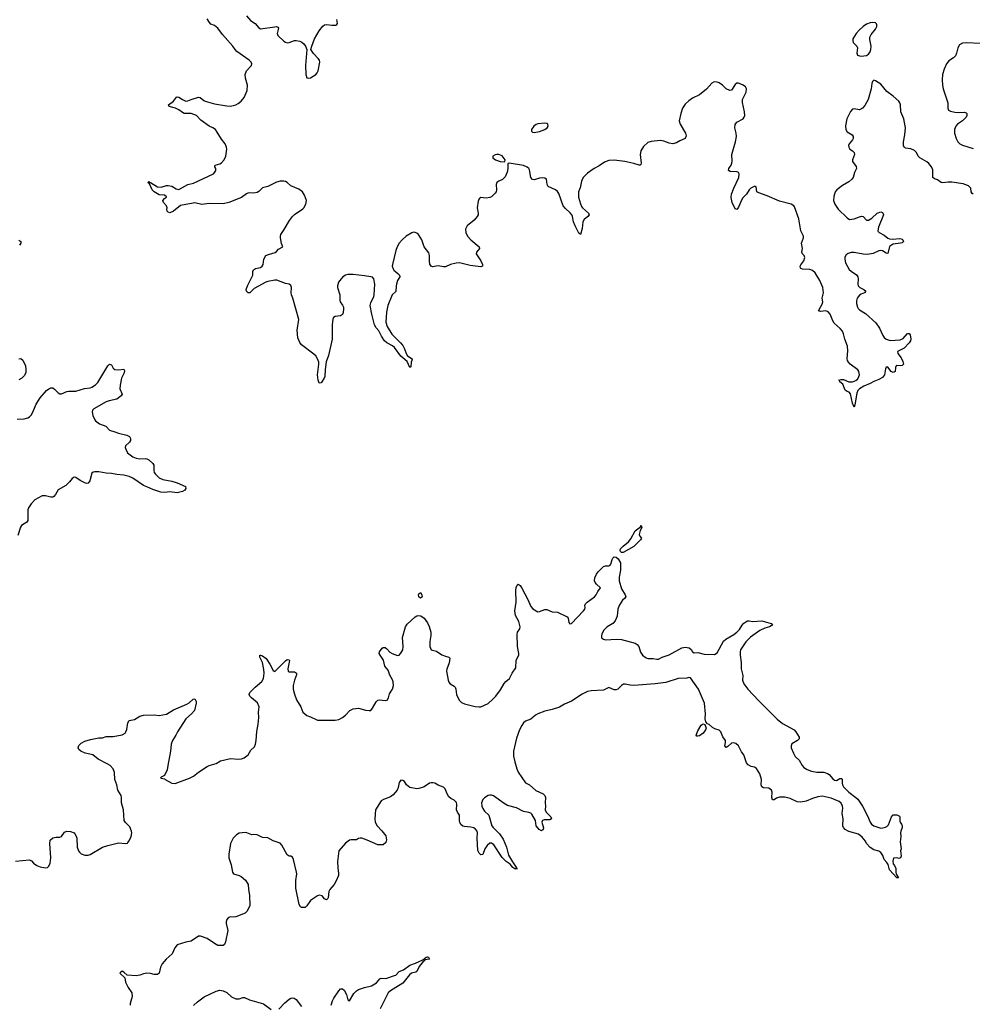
# Model space of a CAD drawing. Header units: inches. Extents: x 1552086 to 1694788, y 812325 to 917226.
# Tile 93 of 109: x 1666118 to 1676840, y 863960 to 875047. Entities that reach past the tile are written whole.
import ezdxf

# ---------------------------------------------------------------- set-up
doc = ezdxf.new("R2010")
doc.units = ezdxf.units.IN
doc.header["$MEASUREMENT"] = 0
for name, color, linetype in [('B6866', 7, 'Continuous'), ('B6867', 7, 'Continuous'), ('B6876', 7, 'Continuous'), ('B6877', 7, 'Continuous')]:
    doc.layers.add(name, color=color, linetype=linetype)

msp = doc.modelspace()

# ---------------------------------------------------------------- linework, layer by layer
at = {"layer": 'B6866', "color": 6, "elevation": 900}
for points in [[(1667627, 870000), (1667627, 869970), (1667633, 869950), (1667647, 869930), (1667690, 869890), (1667730, 869869), (1667830, 869850), (1667891, 869831), (1667983, 869790), (1667990, 869770), (1667976, 869750), (1667950, 869733), (1667890, 869718), (1667810, 869731), (1667750, 869724), (1667708, 869728), (1667616, 869756), (1667550, 869787), (1667510, 869801), (1667390, 869886), (1667350, 869903), (1667290, 869917), (1667210, 869925), (1667150, 869938), (1667090, 869942), (1667010, 869956), (1666963, 869957), (1666946, 869954), (1666930, 869941), (1666906, 869854), (1666890, 869829), (1666870, 869825), (1666850, 869832), (1666799, 869859), (1666750, 869894), (1666730, 869895), (1666710, 869882), (1666678, 869842), (1666636, 869804), (1666550, 869752), (1666521, 869699), (1666502, 869678), (1666490, 869672), (1666470, 869671), (1666410, 869684), (1666370, 869684), (1666290, 869641), (1666246, 869594), (1666219, 869550), (1666211, 869530), (1666211, 869409), (1666198, 869390), (1666140, 869350), (1666126, 869334), (1666099, 869241)], [(1666070, 865574), (1666230, 865588), (1666250, 865577), (1666273, 865550), (1666310, 865525), (1666350, 865509), (1666410, 865496), (1666430, 865502), (1666445, 865515), (1666462, 865550), (1666468, 865610), (1666457, 865770), (1666463, 865810), (1666490, 865836), (1666530, 865844), (1666570, 865844), (1666589, 865850), (1666623, 865897), (1666650, 865909), (1666690, 865907), (1666730, 865890), (1666740, 865880), (1666754, 865854), (1666761, 865830), (1666766, 865730), (1666779, 865690), (1666790, 865673), (1666810, 865656), (1666850, 865641), (1666890, 865640), (1666910, 865646), (1667050, 865729), (1667110, 865749), (1667230, 865778), (1667310, 865770), (1667330, 865775), (1667337, 865783), (1667350, 865800), (1667372, 865850), (1667379, 865890), (1667377, 865910), (1667358, 865958), (1667308, 866008), (1667295, 866030), (1667286, 866150), (1667266, 866230), (1667265, 866290), (1667260, 866310), (1667223, 866370), (1667213, 866433), (1667190, 866490), (1667184, 866570), (1667171, 866610), (1667135, 866650), (1667104, 866670), (1667002, 866722), (1666942, 866770), (1666854, 866790), (1666805, 866810), (1666785, 866830), (1666776, 866850), (1666784, 866876), (1666810, 866900), (1666850, 866922), (1666916, 866944), (1667010, 866960), (1667050, 866960), (1667090, 866976), (1667170, 866975), (1667270, 866994), (1667305, 867015), (1667313, 867027), (1667325, 867055), (1667335, 867130), (1667350, 867155), (1667410, 867167), (1667470, 867204), (1667510, 867217), (1667630, 867219), (1667690, 867214), (1667770, 867228), (1667850, 867276), (1668001, 867339), (1668025, 867355), (1668070, 867397), (1668090, 867399), (1668105, 867370), (1668106, 867350), (1668084, 867270), (1668052, 867230), (1667987, 867173), (1667894, 867030), (1667874, 866990), (1667837, 866930), (1667825, 866890), (1667816, 866810), (1667785, 866650), (1667780, 866600), (1667750, 866535), (1667710, 866518), (1667705, 866510), (1667710, 866505), (1667750, 866498), (1667756, 866490), (1667830, 866450), (1667870, 866446), (1668030, 866507), (1668075, 866530), (1668130, 866573), (1668230, 866639), (1668252, 866650), (1668328, 866672), (1668379, 866701), (1668490, 866728), (1668579, 866721), (1668616, 866724), (1668646, 866734), (1668690, 866770), (1668719, 866821), (1668760, 866860), (1668772, 866888), (1668780, 866930), (1668787, 867033), (1668804, 867116), (1668810, 867190), (1668806, 867250), (1668814, 867310), (1668794, 867354), (1668729, 867410), (1668710, 867430), (1668700, 867450), (1668707, 867470), (1668767, 867533), (1668844, 867596), (1668861, 867630), (1668869, 867690), (1668868, 867730), (1668851, 867811), (1668823, 867870), (1668821, 867890), (1668828, 867892), (1668850, 867883), (1668893, 867853), (1668935, 867790), (1668970, 867718), (1668990, 867707), (1669110, 867829), (1669130, 867842), (1669150, 867841), (1669155, 867830), (1669136, 867736), (1669140, 867710), (1669150, 867704), (1669210, 867704), (1669234, 867690), (1669235, 867670), (1669210, 867610), (1669197, 867550), (1669198, 867510), (1669211, 867451), (1669232, 867390), (1669281, 867310), (1669305, 867250), (1669350, 867212), (1669390, 867199), (1669470, 867158), (1669670, 867160), (1669710, 867168), (1669751, 867189), (1669785, 867215), (1669833, 867267), (1669870, 867288), (1669930, 867295), (1670000, 867276)], [(1670000, 865821), (1669970, 865831), (1669950, 865833), (1669933, 865827), (1669909, 865811), (1669850, 865812), (1669832, 865808), (1669786, 865774), (1669712, 865688), (1669696, 865570), (1669699, 865499), (1669707, 865433), (1669705, 865410), (1669680, 865350), (1669658, 865310), (1669608, 865252), (1669596, 865230), (1669590, 865158), (1669587, 865150), (1669570, 865135), (1669550, 865147), (1669521, 865181), (1669490, 865191), (1669470, 865183), (1669392, 865128), (1669350, 865070), (1669330, 865052), (1669290, 865050), (1669277, 865057), (1669264, 865084), (1669227, 865270), (1669225, 865355), (1669237, 865430), (1669234, 865450), (1669201, 865590), (1669190, 865616), (1669170, 865629), (1669150, 865627), (1669130, 865644), (1669070, 865753), (1669050, 865775), (1668970, 865801), (1668910, 865834), (1668850, 865840), (1668790, 865870), (1668750, 865873), (1668730, 865867), (1668673, 865893), (1668656, 865896), (1668590, 865888), (1668560, 865870), (1668522, 865830), (1668490, 865770), (1668473, 865650), (1668473, 865610), (1668498, 865530), (1668514, 865450), (1668525, 865430), (1668590, 865412), (1668610, 865401), (1668658, 865358), (1668689, 865310), (1668692, 865252), (1668703, 865190), (1668707, 865070), (1668676, 865004), (1668655, 864985), (1668550, 864946), (1668530, 864942), (1668490, 864944), (1668479, 864941), (1668466, 864934), (1668450, 864915), (1668443, 864890), (1668444, 864870), (1668460, 864790), (1668435, 864665), (1668425, 864635), (1668410, 864623), (1668350, 864623), (1668310, 864644), (1668230, 864701), (1668153, 864727), (1668130, 864726), (1668050, 864673), (1667990, 864662), (1667890, 864630), (1667865, 864595), (1667834, 864530), (1667768, 864470), (1667722, 864418), (1667702, 864378), (1667690, 864310), (1667670, 864296), (1667630, 864295), (1667590, 864307), (1667550, 864310), (1667510, 864305), (1667470, 864289), (1667430, 864281), (1667329, 864289), (1667290, 864324), (1667270, 864333), (1667256, 864324), (1667247, 864310), (1667300, 864260), (1667310, 864210), (1667338, 864150), (1667382, 864090), (1667384, 864050), (1667360, 863970), (1667363, 863950)], [(1668073, 863947), (1668119, 863990), (1668196, 864044), (1668330, 864108), (1668370, 864119), (1668410, 864111), (1668450, 864093), (1668504, 864044), (1668550, 864021), (1668590, 864023), (1668630, 864039), (1668650, 864036), (1668704, 864010), (1668864, 863964), (1668950, 863903)], [(1669623, 863950), (1669640, 864000), (1669655, 864030), (1669710, 864112), (1669730, 864133), (1669750, 864136), (1669770, 864120), (1669796, 864070), (1669810, 864011), (1669830, 864001), (1669878, 864082), (1669908, 864112), (1669931, 864129), (1670000, 864148)], [(1669035, 863905), (1669103, 863977), (1669150, 864019), (1669171, 864031), (1669190, 864033), (1669208, 864028), (1669230, 864014), (1669290, 863936)]]:
    msp.add_lwpolyline(points, dxfattribs=at)
at = {"layer": 'B6867', "color": 6, "elevation": 900}
for points in [[(1668670, 875090), (1668717, 875037), (1668770, 875005), (1668810, 874955), (1668830, 874945), (1668990, 874968), (1669009, 874969), (1669023, 874963), (1669030, 874950), (1669016, 874890), (1669023, 874870), (1669090, 874806), (1669110, 874793), (1669130, 874788), (1669150, 874790), (1669210, 874812), (1669230, 874813), (1669270, 874807), (1669294, 874794), (1669315, 874775), (1669334, 874750), (1669352, 874710), (1669336, 874530), (1669340, 874430), (1669350, 874391), (1669370, 874388), (1669390, 874394), (1669450, 874431), (1669467, 874450), (1669476, 874470), (1669496, 874570), (1669491, 874590), (1669478, 874610), (1669425, 874665), (1669395, 874710), (1669406, 874750), (1669436, 874830), (1669490, 874923), (1669530, 874973), (1669550, 874988), (1669570, 874993), (1669630, 874985), (1669675, 874985), (1669689, 874991), (1669697, 875003), (1669687, 875050)], [(1670000, 872162), (1669870, 872179), (1669810, 872177), (1669787, 872170), (1669755, 872150), (1669735, 872130), (1669708, 872090), (1669696, 872050), (1669695, 872030), (1669722, 871950), (1669722, 871890), (1669727, 871870), (1669752, 871832), (1669761, 871810), (1669763, 871790), (1669758, 871750), (1669750, 871729), (1669730, 871711), (1669670, 871704), (1669650, 871692), (1669644, 871676), (1669635, 871610), (1669636, 871450), (1669594, 871266), (1669566, 871194), (1669555, 871110), (1669554, 871030), (1669546, 871010), (1669510, 870960), (1669490, 870953), (1669476, 870990), (1669469, 871050), (1669487, 871170), (1669487, 871190), (1669471, 871230), (1669450, 871261), (1669430, 871281), (1669290, 871386), (1669270, 871413), (1669250, 871464), (1669240, 871550), (1669260, 871670), (1669193, 871913), (1669176, 871950), (1669173, 871970), (1669178, 872030), (1669170, 872053), (1669150, 872070), (1669110, 872078), (1669013, 872113), (1668990, 872114), (1668910, 872100), (1668890, 872091), (1668758, 872022), (1668710, 871972), (1668690, 871970), (1668671, 871990), (1668669, 872009), (1668684, 872050), (1668742, 872170), (1668743, 872210), (1668750, 872230), (1668774, 872246), (1668830, 872255), (1668849, 872270), (1668859, 872290), (1668867, 872350), (1668890, 872390), (1668917, 872403), (1668995, 872425), (1669010, 872437), (1669030, 872464), (1669081, 872490), (1669066, 872526), (1669052, 872590), (1669052, 872610), (1669058, 872630), (1669096, 872684), (1669154, 872786), (1669188, 872832), (1669210, 872853), (1669304, 872916), (1669318, 872930), (1669340, 872970), (1669346, 873010), (1669325, 873070), (1669302, 873110), (1669260, 873140), (1669170, 873178), (1669130, 873215), (1669110, 873226), (1669090, 873230), (1669050, 873228), (1669010, 873216), (1668910, 873170), (1668850, 873152), (1668810, 873112), (1668790, 873101), (1668750, 873094), (1668710, 873097), (1668687, 873093), (1668670, 873086), (1668614, 873046), (1668471, 872990), (1668407, 872973), (1668250, 872976), (1668170, 872965), (1668090, 872984), (1668070, 872983), (1667930, 872953), (1667850, 872891), (1667810, 872873), (1667790, 872879), (1667778, 872890), (1667775, 872910), (1667778, 872930), (1667772, 872950), (1667736, 872990), (1667729, 873010), (1667747, 873033), (1667772, 873050), (1667770, 873054), (1667750, 873070), (1667690, 873075), (1667630, 873107), (1667611, 873130), (1667578, 873198), (1667566, 873210), (1667570, 873227), (1667576, 873216), (1667590, 873214), (1667670, 873166), (1667710, 873163), (1667770, 873180), (1667790, 873181), (1667830, 873173), (1667881, 873141), (1667910, 873136), (1668010, 873190), (1668073, 873207), (1668298, 873310), (1668316, 873330), (1668325, 873350), (1668325, 873370), (1668316, 873390), (1668318, 873410), (1668370, 873423), (1668390, 873436), (1668420, 873470), (1668438, 873510), (1668448, 873590), (1668447, 873610), (1668440, 873630), (1668430, 873650), (1668390, 873700), (1668342, 873782), (1668321, 873810), (1668292, 873830), (1668250, 873850), (1668157, 873917), (1668110, 873970), (1668050, 873990), (1667970, 873991), (1667950, 874001), (1667910, 874031), (1667872, 874050), (1667799, 874070), (1667795, 874090), (1667851, 874129), (1667884, 874176), (1667890, 874180), (1667910, 874173), (1667950, 874147), (1667990, 874131), (1668010, 874132), (1668050, 874150), (1668130, 874173), (1668150, 874172), (1668190, 874138), (1668207, 874130), (1668310, 874100), (1668450, 874076), (1668490, 874075), (1668550, 874090), (1668577, 874103), (1668611, 874129), (1668643, 874170), (1668679, 874250), (1668683, 874310), (1668661, 874390), (1668656, 874430), (1668671, 874470), (1668726, 874530), (1668731, 874550), (1668722, 874570), (1668702, 874590), (1668562, 874690), (1668543, 874710), (1668517, 874750), (1668400, 874880), (1668350, 874953), (1668310, 874981), (1668270, 874998), (1668255, 875015), (1668230, 875057)], [(1666110, 872566), (1666133, 872550), (1666130, 872530), (1666117, 872510)], [(1666110, 871230), (1666130, 871232), (1666154, 871214), (1666182, 871150), (1666187, 871110), (1666186, 871070), (1666170, 871037), (1666142, 871010), (1666110, 870993)], [(1666090, 870550), (1666170, 870552), (1666210, 870564), (1666230, 870577), (1666250, 870599), (1666274, 870646), (1666302, 870718), (1666347, 870790), (1666420, 870870), (1666445, 870890), (1666470, 870901), (1666490, 870900), (1666510, 870887), (1666550, 870847), (1666570, 870836), (1666590, 870836), (1666650, 870861), (1666670, 870865), (1666750, 870866), (1666847, 870893), (1666910, 870901), (1666930, 870908), (1666970, 870935), (1666997, 870963), (1667110, 871148), (1667130, 871168), (1667150, 871160), (1667170, 871122), (1667190, 871108), (1667235, 871105), (1667290, 871111), (1667297, 871097), (1667295, 871070), (1667263, 871010), (1667248, 870930), (1667247, 870890), (1667270, 870830), (1667261, 870810), (1667210, 870773), (1667125, 870755), (1667090, 870743), (1666953, 870667), (1666939, 870650), (1666934, 870630), (1666941, 870590), (1666963, 870543), (1666973, 870530), (1667016, 870496), (1667088, 870470), (1667130, 870426), (1667190, 870408), (1667231, 870390), (1667324, 870370), (1667355, 870355), (1667366, 870330), (1667364, 870310), (1667353, 870290), (1667308, 870250), (1667307, 870230), (1667312, 870210), (1667331, 870170), (1667390, 870126), (1667430, 870110), (1667470, 870103), (1667530, 870108), (1667550, 870103), (1667570, 870091), (1667616, 870050), (1667627, 870030), (1667627, 870000)]]:
    msp.add_lwpolyline(points, dxfattribs=at)
at = {"layer": 'B6876', "color": 6, "elevation": 900}
for points in [[(1672910, 869047), (1672890, 869049), (1672880, 869060), (1672875, 869070), (1672879, 869090), (1672910, 869120), (1672972, 869168), (1672997, 869203), (1673047, 869290), (1673104, 869336), (1673110, 869350), (1673114, 869350), (1673119, 869330), (1673103, 869297), (1673091, 869250), (1673098, 869230), (1673116, 869210), (1673107, 869190), (1673030, 869114)], [(1670630, 868534), (1670610, 868550), (1670606, 868570), (1670610, 868582), (1670630, 868598), (1670646, 868570), (1670649, 868550)], [(1673750, 866979), (1673741, 866981), (1673732, 866990), (1673750, 867039), (1673790, 867105), (1673810, 867117), (1673831, 867111), (1673844, 867070), (1673838, 867050), (1673810, 867014), (1673770, 866985)]]:
    msp.add_lwpolyline(points, close=True, dxfattribs=at)
for points in [[(1670000, 867276), (1670010, 867273), (1670050, 867267), (1670070, 867270), (1670090, 867294), (1670130, 867368), (1670150, 867385), (1670170, 867390), (1670230, 867380), (1670254, 867386), (1670270, 867410), (1670282, 867458), (1670313, 867510), (1670325, 867550), (1670321, 867590), (1670313, 867613), (1670285, 867665), (1670264, 867724), (1670229, 867769), (1670214, 867834), (1670174, 867890), (1670165, 867910), (1670168, 867930), (1670197, 867970), (1670210, 867978), (1670230, 867978), (1670250, 867964), (1670285, 867925), (1670309, 867909), (1670370, 867889), (1670390, 867893), (1670410, 867913), (1670432, 867950), (1670434, 867990), (1670426, 868090), (1670459, 868210), (1670480, 868240), (1670570, 868324), (1670590, 868336), (1670610, 868340), (1670635, 868335), (1670670, 868310), (1670710, 868255), (1670727, 868213), (1670744, 868150), (1670747, 868113), (1670735, 868045), (1670734, 867990), (1670750, 867951), (1670810, 867937), (1670870, 867897), (1670910, 867880), (1670950, 867870), (1670959, 867859), (1670954, 867806), (1670925, 867735), (1670921, 867710), (1670942, 867610), (1670950, 867588), (1670965, 867570), (1671010, 867542), (1671020, 867530), (1671028, 867510), (1671033, 867450), (1671064, 867384), (1671090, 867358), (1671123, 867343), (1671245, 867315), (1671290, 867309), (1671310, 867311), (1671391, 867349), (1671445, 867395), (1671479, 867430), (1671530, 867500), (1671570, 867572), (1671590, 867596), (1671632, 867630), (1671663, 867690), (1671704, 867750), (1671706, 867830), (1671712, 867850), (1671736, 867890), (1671738, 867910), (1671721, 867990), (1671716, 868130), (1671720, 868150), (1671746, 868190), (1671751, 868210), (1671738, 868270), (1671700, 868340), (1671691, 868390), (1671706, 868490), (1671701, 868621), (1671706, 868654), (1671719, 868681), (1671730, 868692), (1671750, 868676), (1671770, 868646), (1671837, 868517), (1671870, 868439), (1671892, 868412), (1671950, 868380), (1671970, 868382), (1672030, 868405), (1672050, 868405), (1672110, 868379), (1672170, 868376), (1672282, 868322), (1672290, 868310), (1672298, 868258), (1672310, 868246), (1672330, 868247), (1672464, 868390), (1672478, 868410), (1672483, 868430), (1672480, 868450), (1672485, 868470), (1672505, 868490), (1672587, 868550), (1672607, 868570), (1672624, 868610), (1672655, 868650), (1672610, 868690), (1672595, 868710), (1672588, 868728), (1672590, 868761), (1672610, 868803), (1672630, 868831), (1672688, 868890), (1672710, 868899), (1672750, 868898), (1672759, 868901), (1672770, 868916), (1672787, 868970), (1672796, 868984), (1672810, 868998), (1672830, 868996), (1672856, 868976), (1672879, 868930), (1672880, 868850), (1672866, 868770), (1672866, 868730), (1672890, 868639), (1672934, 868570), (1672941, 868550), (1672927, 868530), (1672904, 868510), (1672866, 868450), (1672852, 868410), (1672842, 868330), (1672820, 868280), (1672793, 868247), (1672729, 868210), (1672690, 868171), (1672672, 868130), (1672667, 868110), (1672668, 868088), (1672688, 868070), (1672710, 868064), (1672830, 868073), (1672890, 868068), (1673045, 868025), (1673070, 868010), (1673086, 867990), (1673106, 867926), (1673128, 867890), (1673170, 867862), (1673190, 867855), (1673250, 867855), (1673290, 867846), (1673310, 867848), (1673349, 867870), (1673430, 867894), (1673570, 867975), (1673610, 867983), (1673655, 867975), (1673675, 867955), (1673690, 867930), (1673710, 867919), (1673750, 867923), (1673823, 867903), (1673939, 867901), (1673970, 867919), (1674038, 868050), (1674067, 868073), (1674157, 868123), (1674191, 868149), (1674221, 868179), (1674250, 868231), (1674268, 868252), (1674290, 868267), (1674310, 868277), (1674330, 868279), (1674370, 868270), (1674470, 868279), (1674575, 868250), (1674590, 868230), (1674578, 868222), (1674559, 868210), (1674505, 868195), (1674450, 868171), (1674345, 868095), (1674290, 868041), (1674233, 867950), (1674227, 867930), (1674226, 867890), (1674238, 867810), (1674238, 867738), (1674256, 867664), (1674255, 867610), (1674268, 867570), (1674312, 867510), (1674436, 867376), (1674644, 867170), (1674704, 867124), (1674835, 867050), (1674855, 867030), (1674893, 866970), (1674890, 866950), (1674871, 866930), (1674810, 866895), (1674802, 866870), (1674803, 866850), (1674826, 866790), (1674848, 866750), (1674892, 866710), (1674924, 866650), (1674945, 866625), (1674983, 866603), (1675030, 866587), (1675090, 866575), (1675170, 866573), (1675210, 866561), (1675230, 866549), (1675270, 866499), (1675290, 866484), (1675310, 866481), (1675350, 866504), (1675370, 866503), (1675376, 866490), (1675375, 866450), (1675379, 866430), (1675390, 866410), (1675449, 866349), (1675530, 866290), (1675550, 866269), (1675606, 866190), (1675662, 866082), (1675692, 866010), (1675707, 865987), (1675730, 865969), (1675810, 865945), (1675834, 865946), (1675864, 865956), (1675877, 865963), (1675897, 865983), (1675930, 866071), (1675950, 866093), (1675990, 866093), (1676010, 866088), (1676020, 866080), (1676026, 866066), (1676023, 866023), (1676027, 866010), (1676044, 865990), (1676050, 865970), (1676050, 865950), (1676035, 865910), (1676033, 865890), (1676037, 865850), (1676027, 865790), (1676038, 865710), (1676032, 865690), (1676038, 865630), (1676031, 865609), (1676017, 865603), (1675990, 865608), (1675954, 865606), (1675946, 865574), (1675950, 865542), (1675963, 865523), (1675978, 865490), (1675979, 865450), (1675985, 865426), (1676010, 865386), (1675990, 865384), (1675910, 865473), (1675894, 865534), (1675879, 865559), (1675850, 865590), (1675835, 865635), (1675810, 865670), (1675790, 865685), (1675730, 865701), (1675690, 865727), (1675650, 865772), (1675637, 865797), (1675602, 865842), (1675558, 865878), (1675450, 865906), (1675411, 865930), (1675390, 865950), (1675382, 865970), (1675388, 866050), (1675376, 866110), (1675382, 866170), (1675379, 866190), (1675364, 866224), (1675343, 866243), (1675250, 866281), (1675150, 866303), (1675102, 866298), (1675041, 866279), (1674970, 866248), (1674910, 866238), (1674870, 866241), (1674790, 866278), (1674730, 866291), (1674669, 866291), (1674638, 866282), (1674610, 866264), (1674590, 866264), (1674585, 866290), (1674589, 866350), (1674579, 866370), (1674550, 866394), (1674490, 866399), (1674471, 866411), (1674463, 866430), (1674469, 866490), (1674450, 866554), (1674410, 866616), (1674390, 866631), (1674350, 866640), (1674317, 866657), (1674298, 866678), (1674270, 866770), (1674243, 866803), (1674210, 866869), (1674178, 866898), (1674150, 866905), (1674130, 866899), (1674090, 866864), (1674070, 866852), (1674054, 866870), (1674063, 866910), (1674062, 866930), (1674032, 866972), (1674009, 867030), (1673990, 867048), (1673942, 867062), (1673916, 867076), (1673879, 867110), (1673860, 867120), (1673842, 867142), (1673835, 867175), (1673837, 867230), (1673827, 867350), (1673760, 867510), (1673670, 867635), (1673650, 867639), (1673626, 867634), (1673530, 867629), (1673390, 867585), (1673271, 867569), (1673031, 867551), (1672990, 867554), (1672933, 867567), (1672914, 867566), (1672890, 867552), (1672850, 867510), (1672830, 867502), (1672810, 867502), (1672750, 867526), (1672690, 867499), (1672550, 867490), (1672510, 867481), (1672450, 867451), (1672328, 867372), (1672250, 867341), (1672193, 867307), (1672110, 867280), (1672030, 867262), (1671950, 867233), (1671923, 867217), (1671870, 867171), (1671810, 867147), (1671790, 867130), (1671770, 867101), (1671743, 867050), (1671710, 866958), (1671675, 866810), (1671676, 866756), (1671690, 866690), (1671714, 866610), (1671730, 866576), (1671813, 866453), (1671855, 866430), (1671927, 866367), (1672010, 866331), (1672030, 866310), (1672038, 866290), (1672031, 866230), (1672036, 866190), (1672033, 866150), (1672044, 866124), (1672095, 866070), (1672103, 866050), (1672084, 866036), (1672022, 866038), (1672002, 866030), (1671994, 866010), (1672013, 865947), (1672010, 865928), (1671990, 865913), (1671964, 865930), (1671931, 865970), (1671922, 866030), (1671881, 866101), (1671870, 866114), (1671850, 866122), (1671790, 866132), (1671711, 866171), (1671610, 866199), (1671570, 866220), (1671450, 866307), (1671430, 866315), (1671410, 866317), (1671390, 866312), (1671350, 866287), (1671330, 866266), (1671317, 866230), (1671320, 866190), (1671330, 866165), (1671350, 866134), (1671398, 866090), (1671432, 865970), (1671446, 865950), (1671520, 865880), (1671559, 865819), (1671596, 865730), (1671621, 865641), (1671664, 865564), (1671704, 865510), (1671714, 865490), (1671710, 865479), (1671705, 865485), (1671690, 865486), (1671670, 865500), (1671637, 865537), (1671595, 865570), (1671550, 865615), (1671455, 865755), (1671430, 865774), (1671410, 865774), (1671379, 865750), (1671355, 865710), (1671330, 865649), (1671310, 865644), (1671290, 865661), (1671274, 865694), (1671267, 865830), (1671271, 865890), (1671267, 865910), (1671250, 865933), (1671230, 865946), (1671195, 865955), (1671122, 865962), (1671107, 865967), (1671085, 865985), (1671071, 866010), (1671068, 866028), (1671070, 866090), (1671045, 866125), (1671036, 866150), (1671040, 866210), (1671033, 866233), (1671010, 866258), (1670970, 866279), (1670950, 866298), (1670930, 866331), (1670906, 866386), (1670890, 866405), (1670829, 866429), (1670790, 866450), (1670770, 866456), (1670750, 866455), (1670730, 866449), (1670670, 866409), (1670650, 866400), (1670610, 866389), (1670587, 866387), (1670510, 866403), (1670472, 866432), (1670449, 866470), (1670430, 866482), (1670410, 866483), (1670390, 866459), (1670379, 866401), (1670365, 866370), (1670320, 866320), (1670290, 866295), (1670214, 866266), (1670188, 866252), (1670124, 866150), (1670114, 866050), (1670118, 866010), (1670142, 865970), (1670195, 865915), (1670238, 865858), (1670247, 865814), (1670239, 865781), (1670210, 865755), (1670150, 865755), (1670030, 865810), (1670000, 865821)], [(1670000, 864148), (1670078, 864170), (1670136, 864204), (1670170, 864248), (1670185, 864255), (1670230, 864251), (1670250, 864255), (1670337, 864283), (1670352, 864290), (1670390, 864330), (1670439, 864350), (1670510, 864401), (1670575, 864425), (1670657, 864463), (1670693, 864490), (1670710, 864494), (1670720, 864490), (1670730, 864470), (1670680, 864460), (1670673, 864450), (1670658, 864442), (1670615, 864385), (1670589, 864331), (1670576, 864324), (1670529, 864311), (1670507, 864293), (1670430, 864200), (1670352, 864148), (1670290, 864114), (1670265, 864090), (1670176, 863910)]]:
    msp.add_lwpolyline(points, dxfattribs=at)
at = {"layer": 'B6877', "color": 6, "elevation": 900}
for points in [[(1675716, 875016), (1675690, 875012), (1675650, 874995), (1675613, 874970), (1675568, 874930), (1675532, 874890), (1675497, 874830), (1675494, 874810), (1675501, 874790), (1675541, 874750), (1675547, 874730), (1675540, 874670), (1675549, 874649), (1675570, 874639), (1675590, 874636), (1675650, 874643), (1675670, 874657), (1675690, 874684), (1675699, 874710), (1675701, 874750), (1675685, 874825), (1675688, 874850), (1675701, 874879), (1675750, 874942), (1675764, 874970), (1675767, 874990), (1675762, 875002), (1675750, 875012)], [(1672030, 873881), (1671950, 873876), (1671930, 873868), (1671904, 873850), (1671879, 873810), (1671879, 873790), (1671890, 873780), (1671910, 873778), (1671970, 873789), (1672030, 873809), (1672057, 873830), (1672066, 873850), (1672062, 873870), (1672050, 873878)], [(1671490, 873530), (1671470, 873526), (1671442, 873510), (1671444, 873490), (1671473, 873470), (1671528, 873452), (1671570, 873448), (1671578, 873450), (1671582, 873470), (1671550, 873515), (1671510, 873529)]]:
    msp.add_lwpolyline(points, close=True, dxfattribs=at)
for points in [[(1676930, 874780), (1676773, 874787), (1676730, 874782), (1676696, 874764), (1676678, 874730), (1676663, 874670), (1676650, 874639), (1676630, 874619), (1676575, 874585), (1676549, 874551), (1676522, 874490), (1676506, 874430), (1676501, 874370), (1676505, 874310), (1676513, 874270), (1676565, 874110), (1676564, 874050), (1676572, 874030), (1676596, 874016), (1676644, 874004), (1676690, 874001), (1676750, 874005), (1676770, 874000), (1676778, 873990), (1676779, 873970), (1676770, 873950), (1676729, 873910), (1676673, 873870), (1676656, 873850), (1676639, 873810), (1676641, 873770), (1676657, 873710), (1676678, 873670), (1676700, 873650), (1676730, 873634), (1676850, 873598)], [(1676850, 873082), (1676837, 873090), (1676829, 873109), (1676824, 873150), (1676798, 873178), (1676738, 873198), (1676610, 873219), (1676570, 873218), (1676509, 873209), (1676490, 873215), (1676450, 873244), (1676416, 873256), (1676395, 873270), (1676396, 873356), (1676380, 873390), (1676350, 873428), (1676327, 873447), (1676249, 873490), (1676231, 873511), (1676211, 873551), (1676190, 873574), (1676150, 873592), (1676090, 873601), (1676078, 873610), (1676067, 873627), (1676065, 873670), (1676082, 873750), (1676089, 873830), (1676070, 873930), (1676035, 874010), (1676032, 874090), (1676026, 874110), (1676012, 874130), (1675950, 874186), (1675878, 874238), (1675810, 874321), (1675750, 874359), (1675730, 874365), (1675717, 874350), (1675710, 874330), (1675700, 874270), (1675669, 874150), (1675630, 874079), (1675604, 874050), (1675570, 874032), (1675510, 874045), (1675490, 874040), (1675470, 874015), (1675427, 873930), (1675413, 873853), (1675416, 873810), (1675430, 873786), (1675489, 873750), (1675498, 873730), (1675499, 873710), (1675490, 873693), (1675454, 873650), (1675446, 873630), (1675449, 873610), (1675463, 873590), (1675491, 873570), (1675509, 873550), (1675513, 873530), (1675492, 873470), (1675492, 873450), (1675533, 873393), (1675535, 873370), (1675515, 873325), (1675499, 873270), (1675484, 873250), (1675450, 873221), (1675380, 873180), (1675315, 873130), (1675297, 873110), (1675282, 873058), (1675279, 873010), (1675293, 872970), (1675330, 872915), (1675430, 872816), (1675459, 872799), (1675510, 872803), (1675570, 872828), (1675593, 872833), (1675613, 872830), (1675650, 872790), (1675670, 872791), (1675710, 872813), (1675770, 872870), (1675810, 872883), (1675830, 872875), (1675835, 872870), (1675839, 872850), (1675785, 872710), (1675777, 872670), (1675782, 872662), (1675792, 872650), (1675850, 872622), (1675888, 872588), (1675910, 872578), (1675944, 872576), (1676024, 872584), (1676050, 872577), (1676058, 872570), (1676067, 872550), (1676050, 872535), (1676031, 872529), (1675950, 872519), (1675930, 872510), (1675910, 872493), (1675890, 872413), (1675870, 872418), (1675830, 872444), (1675810, 872449), (1675790, 872445), (1675726, 872414), (1675655, 872405), (1675610, 872406), (1675510, 872426), (1675475, 872425), (1675444, 872416), (1675422, 872398), (1675407, 872373), (1675404, 872350), (1675414, 872310), (1675456, 872236), (1675475, 872215), (1675536, 872176), (1675553, 872153), (1675557, 872130), (1675551, 872070), (1675555, 872050), (1675575, 872030), (1675621, 872010), (1675640, 871990), (1675626, 871970), (1675590, 871958), (1675570, 871944), (1675545, 871910), (1675537, 871883), (1675535, 871850), (1675547, 871810), (1675556, 871796), (1675570, 871781), (1675638, 871738), (1675755, 871635), (1675794, 871574), (1675832, 871492), (1675850, 871468), (1675870, 871450), (1675914, 871434), (1676030, 871442), (1676061, 871459), (1676110, 871512), (1676130, 871515), (1676140, 871500), (1676147, 871450), (1676143, 871430), (1676128, 871410), (1676073, 871347), (1675997, 871310), (1676002, 871290), (1676038, 871238), (1676060, 871200), (1676064, 871170), (1676058, 871162), (1676050, 871154), (1676030, 871150), (1675990, 871153), (1675985, 871150), (1675976, 871130), (1675973, 871087), (1675950, 871073), (1675926, 871086), (1675890, 871135), (1675870, 871136), (1675863, 871117), (1675853, 871050), (1675830, 871019), (1675790, 870996), (1675730, 870974), (1675689, 870950), (1675619, 870921), (1675570, 870890), (1675553, 870870), (1675539, 870841), (1675518, 870710), (1675510, 870685), (1675490, 870730), (1675470, 870835), (1675454, 870854), (1675430, 870860), (1675410, 870874), (1675382, 870942), (1675351, 870970), (1675345, 870985), (1675337, 870990), (1675364, 870996), (1675390, 870995), (1675450, 870971), (1675470, 870968), (1675490, 870970), (1675530, 870985), (1675550, 871002), (1675563, 871030), (1675569, 871050), (1675564, 871084), (1675550, 871104), (1675465, 871170), (1675446, 871190), (1675436, 871210), (1675432, 871232), (1675441, 871319), (1675437, 871370), (1675404, 871450), (1675390, 871510), (1675379, 871539), (1675352, 871570), (1675287, 871630), (1675270, 871656), (1675240, 871730), (1675218, 871758), (1675190, 871768), (1675130, 871761), (1675108, 871768), (1675154, 871850), (1675157, 871870), (1675152, 871910), (1675164, 871970), (1675159, 872030), (1675123, 872110), (1675070, 872195), (1675043, 872223), (1675010, 872236), (1674930, 872238), (1674910, 872244), (1674905, 872250), (1674903, 872270), (1674910, 872288), (1674943, 872330), (1674955, 872370), (1674948, 872390), (1674929, 872410), (1674922, 872430), (1674928, 872470), (1674916, 872530), (1674939, 872590), (1674939, 872610), (1674912, 872670), (1674886, 872806), (1674838, 872938), (1674830, 872951), (1674800, 872970), (1674670, 873005), (1674530, 873062), (1674436, 873096), (1674414, 873110), (1674406, 873166), (1674392, 873172), (1674349, 873150), (1674330, 873130), (1674298, 873082), (1674259, 873041), (1674244, 873016), (1674210, 872936), (1674190, 872908), (1674170, 872916), (1674136, 872990), (1674126, 873046), (1674130, 873082), (1674156, 873150), (1674213, 873270), (1674218, 873310), (1674210, 873326), (1674194, 873334), (1674116, 873336), (1674097, 873350), (1674101, 873370), (1674127, 873410), (1674135, 873430), (1674138, 873450), (1674134, 873530), (1674174, 873670), (1674186, 873730), (1674184, 873770), (1674167, 873830), (1674170, 873866), (1674190, 873894), (1674260, 873930), (1674274, 873950), (1674280, 873970), (1674277, 874010), (1674254, 874114), (1674252, 874148), (1674296, 874230), (1674298, 874270), (1674288, 874290), (1674262, 874310), (1674210, 874334), (1674190, 874333), (1674170, 874319), (1674130, 874253), (1674110, 874248), (1674070, 874270), (1674030, 874308), (1673990, 874335), (1673970, 874343), (1673934, 874346), (1673910, 874332), (1673850, 874264), (1673770, 874200), (1673690, 874162), (1673650, 874134), (1673610, 874094), (1673580, 874050), (1673559, 873990), (1673542, 873910), (1673553, 873870), (1673613, 873770), (1673619, 873741), (1673610, 873708), (1673550, 873683), (1673510, 873660), (1673470, 873651), (1673430, 873655), (1673370, 873679), (1673330, 873686), (1673226, 873674), (1673190, 873663), (1673139, 873621), (1673110, 873570), (1673102, 873530), (1673113, 873430), (1673110, 873416), (1673103, 873410), (1673090, 873408), (1673030, 873428), (1672930, 873450), (1672810, 873466), (1672750, 873461), (1672699, 873441), (1672640, 873400), (1672585, 873370), (1672510, 873319), (1672478, 873290), (1672462, 873270), (1672443, 873230), (1672425, 873155), (1672408, 873110), (1672409, 873050), (1672430, 872973), (1672443, 872943), (1672452, 872930), (1672519, 872870), (1672528, 872850), (1672513, 872830), (1672470, 872798), (1672455, 872770), (1672450, 872695), (1672430, 872629), (1672410, 872643), (1672370, 872725), (1672353, 872770), (1672341, 872830), (1672332, 872850), (1672314, 872874), (1672260, 872920), (1672237, 872950), (1672186, 873090), (1672170, 873114), (1672150, 873130), (1672068, 873170), (1672055, 873190), (1672048, 873250), (1672030, 873264), (1672007, 873267), (1671970, 873263), (1671910, 873245), (1671890, 873247), (1671872, 873272), (1671857, 873357), (1671850, 873371), (1671830, 873388), (1671790, 873407), (1671628, 873432), (1671611, 873429), (1671612, 873372), (1671606, 873330), (1671583, 873277), (1671553, 873247), (1671510, 873227), (1671488, 873212), (1671483, 873190), (1671486, 873130), (1671482, 873110), (1671470, 873092), (1671430, 873054), (1671410, 873044), (1671370, 873039), (1671310, 873044), (1671289, 873030), (1671277, 873003), (1671266, 872930), (1671278, 872870), (1671277, 872850), (1671268, 872830), (1671234, 872790), (1671154, 872726), (1671137, 872690), (1671139, 872650), (1671159, 872610), (1671195, 872570), (1671291, 872490), (1671293, 872470), (1671259, 872430), (1671257, 872410), (1671308, 872330), (1671328, 872290), (1671326, 872270), (1671310, 872265), (1671190, 872281), (1671070, 872308), (1671030, 872305), (1670969, 872291), (1670910, 872266), (1670890, 872264), (1670830, 872275), (1670765, 872265), (1670750, 872270), (1670733, 872293), (1670729, 872329), (1670731, 872390), (1670723, 872423), (1670670, 872490), (1670646, 872570), (1670608, 872630), (1670590, 872645), (1670570, 872652), (1670550, 872653), (1670532, 872648), (1670470, 872608), (1670425, 872570), (1670389, 872530), (1670366, 872490), (1670351, 872449), (1670315, 872290), (1670312, 872270), (1670321, 872241), (1670330, 872227), (1670376, 872190), (1670393, 872170), (1670396, 872150), (1670371, 872110), (1670359, 872070), (1670354, 872050), (1670353, 871987), (1670310, 871948), (1670260, 871830), (1670247, 871753), (1670240, 871640), (1670254, 871594), (1670305, 871505), (1670403, 871410), (1670430, 871377), (1670450, 871341), (1670468, 871288), (1670484, 871264), (1670534, 871230), (1670532, 871210), (1670524, 871190), (1670521, 871139), (1670510, 871131), (1670478, 871198), (1670410, 871260), (1670336, 871356), (1670315, 871375), (1670250, 871409), (1670225, 871430), (1670190, 871484), (1670162, 871542), (1670130, 871577), (1670111, 871610), (1670081, 871730), (1670064, 871830), (1670070, 871859), (1670105, 871930), (1670109, 871950), (1670116, 872070), (1670106, 872130), (1670090, 872147), (1670070, 872153), (1670000, 872162)]]:
    msp.add_lwpolyline(points, dxfattribs=at)

doc.saveas('drawing.dxf')
